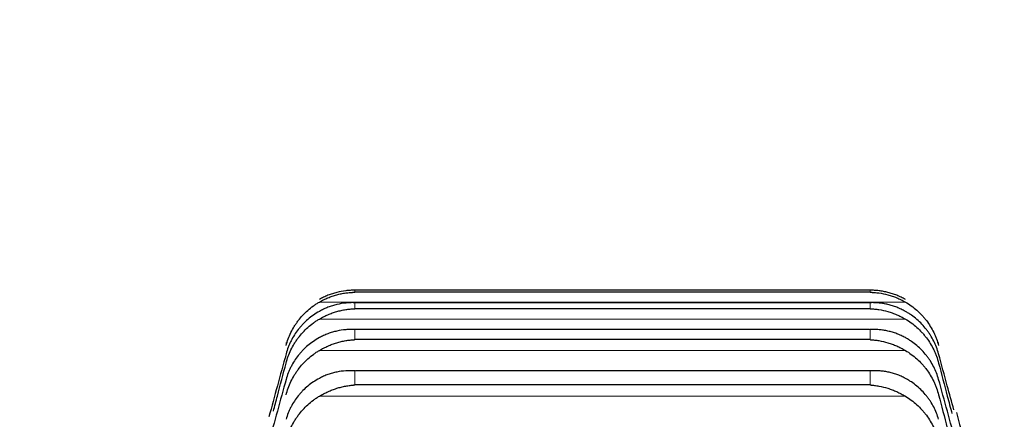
# Model space of a CAD drawing. Header units: inches. Extents: x 0 to 17820, y -10 to 12600.
# Tile 75 of 256: x 6437 to 6507, y 4972 to 5001. Entities that reach past the tile are written whole.
import ezdxf

# ---------------------------------------------------------------- set-up
doc = ezdxf.new("R2010")
doc.units = ezdxf.units.IN
doc.layers.add('1', color=7, linetype='Continuous', true_color=0xffffff)
doc.layers.add('254', color=7, linetype='Continuous', true_color=0xffffff)
doc.styles.add('latin_extended', font='simplex.shx')
doc.dimstyles.get("Standard").update_dxf_attribs({"dimtxt": 0.18, "dimasz": 0.18, "dimexe": 0.18, "dimexo": 0.0625, "dimgap": 0.09, "dimtad": 0, "dimtih": 1, "dimtoh": 1, "dimdec": 4, "dimzin": 0, "dimdsep": 46, "dimtxsty": 'Standard', "dimcen": 0.09, "dimadec": 0, "dimazin": 0, "dimtfac": 1, "dimtdec": 4, "dimtofl": 0, "dimtmove": 0, "dimatfit": 3, "dimfxl": 1, "dimtolj": 1, "dimtzin": 0, "dimarcsym": 0})

# ---------------------------------------------------------------- blocks, each defined once
blk = doc.blocks.new('_U11')
at = {"layer": '254', "color": 3, "linetype": 'Continuous', "lineweight": 13, "transparency": 16777216}
for p, q in [((1736.076, 5351.265), (961.577, 5351.265)), ((991.577, 4450.566), (991.577, 5246.265)), ((6476.743, 4345.566), (961.577, 4345.566))]:
    blk.add_line(p, q, dxfattribs=at)
at = {"layer": '254', "color": 3, "transparency": 16777216}
for points in [[(1009.077, 5246.265), (974.077, 5246.265), (991.577, 5351.265)], [(974.077, 4450.566), (1009.077, 4450.566), (991.577, 4345.566)]]:
    blk.add_solid(points, dxfattribs=at)
at = {"layer": 'Defpoints', "color": 0, "transparency": 16777216}
for p in [(991.577, 5351.265), (1766.076, 5351.265), (6506.743, 4345.566)]:
    blk.add_point(p, dxfattribs=at)
at = {"layer": '254', "color": 2, "lineweight": 13, "transparency": 16777216, "insert": (834.077, 4696.571), "char_height": 105, "attachment_point": 1, "rotation": 90, "style": 'latin_extended'}
blk.add_mtext('\\A1;\\C2;1006', dxfattribs=at)

msp = doc.modelspace()

# ---------------------------------------------------------------- linework, layer by layer
at = {"layer": '1', "color": 2, "linetype": 'Continuous', "lineweight": 25}
for p, q in [((6497.288, 4981.5), (6460.999, 4981.5)), ((6497.288, 4981.357), (6460.999, 4981.357)), ((6497.288, 4980.197), (6460.999, 4980.197)), ((6497.271, 4980.626), (6461.016, 4980.626)), ((6497.253, 4978.736), (6461.034, 4978.736)), ((6497.288, 4978.02), (6460.999, 4978.02)), ((6497.578, 4975.834), (6461.052, 4975.834)), ((6497.288, 4974.83), (6460.999, 4974.83))]:
    msp.add_line(p, q, dxfattribs=at)
at = {"layer": '1', "color": 110, "linetype": 'Continuous', "lineweight": 13}
for p, q in [((6460.999, 4981.357), (6460.999, 4981.5)), ((6497.288, 4981.357), (6497.288, 4981.5)), ((6499.775, 4980.67), (6458.512, 4980.67)), ((6497.288, 4980.624), (6460.999, 4980.624)), ((6460.999, 4980.197), (6460.999, 4980.624)), ((6497.288, 4980.197), (6497.288, 4980.624)), ((6499.775, 4979.473), (6458.512, 4979.473)), ((6497.288, 4978.731), (6460.999, 4978.731)), ((6460.999, 4978.02), (6460.999, 4978.731)), ((6497.288, 4978.02), (6497.288, 4978.731)), ((6456.17, 4977.601), (6456.17, 4977.819)), ((6502.117, 4977.601), (6502.117, 4977.819)), ((6499.775, 4977.261), (6458.512, 4977.261)), ((6497.288, 4975.824), (6460.999, 4975.824)), ((6460.999, 4974.83), (6460.999, 4975.824)), ((6497.288, 4974.83), (6497.288, 4975.824)), ((6499.775, 4974.037), (6458.512, 4974.037))]:
    msp.add_line(p, q, dxfattribs=at)
at = {"layer": '1', "color": 2, "linetype": 'Continuous', "lineweight": 25}
for points, knots in [([(6460.999, 4981.5), (6460.996, 4981.5), (6460.993, 4981.5), (6460.986, 4981.5), (6460.983, 4981.5), (6460.973, 4981.5), (6460.953, 4981.5), (6460.907, 4981.5), (6460.814, 4981.498), (6460.735, 4981.495), (6460.577, 4981.486), (6460.472, 4981.476), (6460.158, 4981.438), (6459.95, 4981.4), (6459.639, 4981.321), (6459.535, 4981.291), (6459.38, 4981.24), (6459.328, 4981.222), (6459.224, 4981.185), (6459.172, 4981.165), (6459.018, 4981.103), (6458.915, 4981.058), (6458.712, 4980.96), (6458.612, 4980.907), (6458.512, 4980.85)], [0, 0, 0, 0, 0.003906, 0.003906, 0.007813, 0.007813, 0.015625, 0.03125, 0.0625, 0.125, 0.125, 0.25, 0.25, 0.5, 0.5, 0.625, 0.625, 0.6875, 0.6875, 0.75, 0.75, 0.875, 0.875, 1, 1, 1, 1]), ([(6499.775, 4980.85), (6499.675, 4980.907), (6499.575, 4980.96), (6499.374, 4981.057), (6499.273, 4981.102), (6499.069, 4981.183), (6498.966, 4981.221), (6498.76, 4981.288), (6498.655, 4981.319), (6498.446, 4981.372), (6498.341, 4981.395), (6498.131, 4981.435), (6498.026, 4981.451), (6497.816, 4981.476), (6497.71, 4981.486), (6497.552, 4981.495), (6497.473, 4981.498), (6497.38, 4981.5), (6497.334, 4981.5), (6497.314, 4981.5), (6497.301, 4981.5), (6497.294, 4981.5), (6497.288, 4981.5)], [0, 0, 0, 0, 0.125, 0.125, 0.25, 0.25, 0.375, 0.375, 0.5, 0.5, 0.625, 0.625, 0.75, 0.75, 0.875, 0.875, 0.9375, 0.96875, 0.984375, 0.992188, 0.992188, 1, 1, 1, 1]), ([(6458.512, 4980.67), (6458.612, 4980.728), (6458.712, 4980.781), (6458.913, 4980.881), (6459.014, 4980.927), (6459.218, 4981.011), (6459.321, 4981.05), (6459.527, 4981.121), (6459.632, 4981.153), (6459.841, 4981.21), (6459.946, 4981.234), (6460.156, 4981.277), (6460.261, 4981.295), (6460.471, 4981.324), (6460.576, 4981.336), (6460.735, 4981.348), (6460.814, 4981.352), (6460.907, 4981.356), (6460.953, 4981.357), (6460.973, 4981.357), (6460.986, 4981.357), (6460.993, 4981.357), (6460.999, 4981.357)], [0, 0, 0, 0, 0.125, 0.125, 0.25, 0.25, 0.375, 0.375, 0.5, 0.5, 0.625, 0.625, 0.75, 0.75, 0.875, 0.875, 0.9375, 0.96875, 0.984375, 0.992188, 0.992188, 1, 1, 1, 1]), ([(6497.288, 4981.357), (6497.291, 4981.357), (6497.294, 4981.357), (6497.301, 4981.357), (6497.304, 4981.357), (6497.314, 4981.357), (6497.334, 4981.357), (6497.38, 4981.356), (6497.473, 4981.352), (6497.552, 4981.348), (6497.71, 4981.336), (6497.815, 4981.325), (6498.129, 4981.281), (6498.337, 4981.239), (6498.648, 4981.155), (6498.752, 4981.123), (6498.907, 4981.07), (6498.959, 4981.052), (6499.063, 4981.013), (6499.114, 4980.992), (6499.269, 4980.928), (6499.372, 4980.882), (6499.575, 4980.782), (6499.675, 4980.728), (6499.775, 4980.67)], [0, 0, 0, 0, 0.003906, 0.003906, 0.007812, 0.007812, 0.015625, 0.03125, 0.0625, 0.125, 0.125, 0.25, 0.25, 0.5, 0.5, 0.625, 0.625, 0.6875, 0.6875, 0.75, 0.75, 0.875, 0.875, 1, 1, 1, 1]), ([(6456.17, 4977.601), (6456.212, 4977.761), (6456.262, 4977.918), (6456.377, 4978.225), (6456.506, 4978.525), (6456.664, 4978.812), (6456.793, 4979.023), (6456.838, 4979.092), (6456.908, 4979.194), (6456.932, 4979.228), (6456.981, 4979.296), (6457.005, 4979.329), (6457.13, 4979.493), (6457.341, 4979.745), (6457.577, 4979.975), (6457.824, 4980.194), (6457.953, 4980.298), (6458.123, 4980.42), (6458.157, 4980.445), (6458.227, 4980.492), (6458.331, 4980.562), (6458.439, 4980.628), (6458.512, 4980.67)], [0, 0, 0, 0, 0.125, 0.125, 0.25, 0.375, 0.375, 0.4375, 0.4375, 0.46875, 0.46875, 0.5, 0.5, 0.625, 0.75, 0.75, 0.875, 0.875, 0.90625, 0.90625, 0.9375, 1, 1, 1, 1]), ([(6460.999, 4980.624), (6460.996, 4980.624), (6460.993, 4980.624), (6460.986, 4980.624), (6460.983, 4980.624), (6460.973, 4980.625), (6460.953, 4980.625), (6460.907, 4980.626), (6460.814, 4980.626), (6460.735, 4980.624), (6460.577, 4980.618), (6460.472, 4980.61), (6460.158, 4980.578), (6459.95, 4980.543), (6459.639, 4980.469), (6459.535, 4980.44), (6459.38, 4980.392), (6459.328, 4980.375), (6459.224, 4980.339), (6459.172, 4980.32), (6459.018, 4980.26), (6458.915, 4980.216), (6458.712, 4980.121), (6458.612, 4980.069), (6458.512, 4980.013)], [0, 0, 0, 0, 0.003906, 0.003906, 0.007812, 0.007812, 0.015625, 0.03125, 0.0625, 0.125, 0.125, 0.25, 0.25, 0.5, 0.5, 0.625, 0.625, 0.6875, 0.6875, 0.75, 0.75, 0.875, 0.875, 1, 1, 1, 1]), ([(6458.512, 4979.473), (6458.612, 4979.531), (6458.712, 4979.586), (6458.913, 4979.687), (6459.014, 4979.734), (6459.218, 4979.822), (6459.321, 4979.862), (6459.527, 4979.935), (6459.632, 4979.969), (6459.841, 4980.029), (6459.946, 4980.056), (6460.156, 4980.102), (6460.261, 4980.122), (6460.471, 4980.154), (6460.576, 4980.168), (6460.735, 4980.182), (6460.814, 4980.188), (6460.907, 4980.193), (6460.953, 4980.195), (6460.973, 4980.196), (6460.986, 4980.196), (6460.993, 4980.196), (6460.999, 4980.197)], [0, 0, 0, 0, 0.125, 0.125, 0.25, 0.25, 0.375, 0.375, 0.5, 0.5, 0.625, 0.625, 0.75, 0.75, 0.875, 0.875, 0.9375, 0.96875, 0.984375, 0.992188, 0.992188, 1, 1, 1, 1]), ([(6499.775, 4980.013), (6499.675, 4980.069), (6499.575, 4980.12), (6499.374, 4980.215), (6499.273, 4980.259), (6499.069, 4980.338), (6498.966, 4980.374), (6498.76, 4980.438), (6498.655, 4980.467), (6498.446, 4980.517), (6498.341, 4980.538), (6498.131, 4980.574), (6498.026, 4980.588), (6497.816, 4980.61), (6497.71, 4980.618), (6497.552, 4980.624), (6497.473, 4980.626), (6497.38, 4980.626), (6497.334, 4980.625), (6497.314, 4980.625), (6497.301, 4980.624), (6497.294, 4980.624), (6497.288, 4980.624)], [0, 0, 0, 0, 0.125, 0.125, 0.25, 0.25, 0.375, 0.375, 0.5, 0.5, 0.625, 0.625, 0.75, 0.75, 0.875, 0.875, 0.9375, 0.96875, 0.984375, 0.992187, 0.992187, 1, 1, 1, 1]), ([(6497.288, 4980.197), (6497.291, 4980.197), (6497.294, 4980.196), (6497.301, 4980.196), (6497.304, 4980.196), (6497.314, 4980.196), (6497.334, 4980.195), (6497.38, 4980.193), (6497.473, 4980.188), (6497.552, 4980.182), (6497.71, 4980.168), (6497.815, 4980.154), (6498.129, 4980.106), (6498.337, 4980.06), (6498.648, 4979.971), (6498.752, 4979.938), (6498.907, 4979.883), (6498.959, 4979.864), (6499.063, 4979.823), (6499.114, 4979.802), (6499.269, 4979.736), (6499.372, 4979.688), (6499.575, 4979.586), (6499.675, 4979.532), (6499.775, 4979.473)], [0, 0, 0, 0, 0.003906, 0.003906, 0.007813, 0.007813, 0.015625, 0.03125, 0.0625, 0.125, 0.125, 0.25, 0.25, 0.5, 0.5, 0.625, 0.625, 0.6875, 0.6875, 0.75, 0.75, 0.875, 0.875, 1, 1, 1, 1]), ([(6499.775, 4980.67), (6499.921, 4980.586), (6500.061, 4980.495), (6500.33, 4980.301), (6500.587, 4980.095), (6500.823, 4979.864), (6500.964, 4979.713), (6500.992, 4979.682), (6501.047, 4979.62), (6501.074, 4979.589), (6501.154, 4979.493), (6501.206, 4979.429), (6501.356, 4979.232), (6501.448, 4979.096), (6501.62, 4978.818), (6501.699, 4978.675), (6501.807, 4978.454), (6501.841, 4978.379), (6501.89, 4978.266), (6501.906, 4978.228), (6501.937, 4978.151), (6501.952, 4978.112), (6502.024, 4977.918), (6502.075, 4977.761), (6502.117, 4977.601)], [0, 0, 0, 0, 0.125, 0.125, 0.25, 0.375, 0.375, 0.40625, 0.40625, 0.4375, 0.4375, 0.5, 0.5, 0.625, 0.625, 0.75, 0.75, 0.8125, 0.8125, 0.84375, 0.84375, 0.875, 0.875, 1, 1, 1, 1]), ([(6458.512, 4980.013), (6458.366, 4979.931), (6458.226, 4979.843), (6457.957, 4979.655), (6457.7, 4979.454), (6457.463, 4979.23), (6457.323, 4979.083), (6457.295, 4979.053), (6457.24, 4978.993), (6457.213, 4978.962), (6457.133, 4978.869), (6457.081, 4978.806), (6456.931, 4978.615), (6456.839, 4978.483), (6456.667, 4978.212), (6456.588, 4978.072), (6456.48, 4977.857), (6456.445, 4977.784), (6456.397, 4977.674), (6456.381, 4977.637), (6456.35, 4977.562), (6456.335, 4977.524), (6456.263, 4977.335), (6456.212, 4977.181), (6456.17, 4977.025)], [0, 0, 0, 0, 0.125, 0.125, 0.25, 0.375, 0.375, 0.40625, 0.40625, 0.4375, 0.4375, 0.5, 0.5, 0.625, 0.625, 0.75, 0.75, 0.8125, 0.8125, 0.84375, 0.84375, 0.875, 0.875, 1, 1, 1, 1]), ([(6456.17, 4976.37), (6456.212, 4976.532), (6456.262, 4976.69), (6456.377, 4977), (6456.506, 4977.304), (6456.664, 4977.594), (6456.793, 4977.806), (6456.838, 4977.876), (6456.908, 4977.98), (6456.932, 4978.014), (6456.981, 4978.082), (6457.005, 4978.116), (6457.13, 4978.282), (6457.341, 4978.537), (6457.577, 4978.769), (6457.824, 4978.991), (6457.953, 4979.096), (6458.123, 4979.22), (6458.157, 4979.245), (6458.227, 4979.293), (6458.331, 4979.363), (6458.439, 4979.43), (6458.512, 4979.473)], [0, 0, 0, 0, 0.125, 0.125, 0.25, 0.375, 0.375, 0.4375, 0.4375, 0.46875, 0.46875, 0.5, 0.5, 0.625, 0.75, 0.75, 0.875, 0.875, 0.90625, 0.90625, 0.9375, 1, 1, 1, 1]), ([(6502.117, 4977.025), (6502.075, 4977.181), (6502.025, 4977.334), (6501.91, 4977.634), (6501.781, 4977.927), (6501.623, 4978.206), (6501.494, 4978.411), (6501.449, 4978.479), (6501.379, 4978.579), (6501.355, 4978.612), (6501.306, 4978.677), (6501.282, 4978.709), (6501.157, 4978.869), (6500.945, 4979.114), (6500.71, 4979.338), (6500.463, 4979.551), (6500.334, 4979.651), (6500.164, 4979.771), (6500.13, 4979.794), (6500.06, 4979.84), (6499.956, 4979.908), (6499.848, 4979.972), (6499.775, 4980.013)], [0, 0, 0, 0, 0.125, 0.125, 0.25, 0.375, 0.375, 0.4375, 0.4375, 0.46875, 0.46875, 0.5, 0.5, 0.625, 0.75, 0.75, 0.875, 0.875, 0.90625, 0.90625, 0.9375, 1, 1, 1, 1]), ([(6499.775, 4979.473), (6499.921, 4979.388), (6500.061, 4979.296), (6500.33, 4979.099), (6500.587, 4978.891), (6500.823, 4978.658), (6500.964, 4978.504), (6500.992, 4978.473), (6501.047, 4978.41), (6501.074, 4978.379), (6501.154, 4978.282), (6501.206, 4978.217), (6501.356, 4978.018), (6501.448, 4977.881), (6501.62, 4977.599), (6501.699, 4977.455), (6501.807, 4977.232), (6501.841, 4977.156), (6501.89, 4977.042), (6501.906, 4977.003), (6501.937, 4976.926), (6501.952, 4976.887), (6502.024, 4976.691), (6502.075, 4976.532), (6502.117, 4976.37)], [0, 0, 0, 0, 0.125, 0.125, 0.25, 0.375, 0.375, 0.40625, 0.40625, 0.4375, 0.4375, 0.5, 0.5, 0.625, 0.625, 0.75, 0.75, 0.8125, 0.8125, 0.84375, 0.84375, 0.875, 0.875, 1, 1, 1, 1]), ([(6460.999, 4978.731), (6460.996, 4978.731), (6460.993, 4978.732), (6460.986, 4978.732), (6460.983, 4978.732), (6460.973, 4978.732), (6460.953, 4978.733), (6460.907, 4978.734), (6460.814, 4978.736), (6460.735, 4978.736), (6460.577, 4978.732), (6460.472, 4978.727), (6460.158, 4978.7), (6459.95, 4978.668), (6459.639, 4978.6), (6459.535, 4978.573), (6459.38, 4978.527), (6459.328, 4978.511), (6459.224, 4978.477), (6459.172, 4978.458), (6459.018, 4978.401), (6458.915, 4978.358), (6458.712, 4978.265), (6458.612, 4978.215), (6458.512, 4978.16)], [0, 0, 0, 0, 0.003906, 0.003906, 0.007812, 0.007812, 0.015625, 0.03125, 0.0625, 0.125, 0.125, 0.25, 0.25, 0.5, 0.5, 0.625, 0.625, 0.6875, 0.6875, 0.75, 0.75, 0.875, 0.875, 1, 1, 1, 1]), ([(6499.775, 4978.16), (6499.675, 4978.215), (6499.575, 4978.265), (6499.374, 4978.357), (6499.273, 4978.399), (6499.069, 4978.476), (6498.966, 4978.51), (6498.76, 4978.571), (6498.655, 4978.598), (6498.446, 4978.645), (6498.341, 4978.664), (6498.131, 4978.696), (6498.026, 4978.709), (6497.816, 4978.727), (6497.71, 4978.732), (6497.552, 4978.736), (6497.473, 4978.736), (6497.38, 4978.734), (6497.334, 4978.733), (6497.314, 4978.732), (6497.301, 4978.732), (6497.294, 4978.732), (6497.288, 4978.731)], [0, 0, 0, 0, 0.125, 0.125, 0.25, 0.25, 0.375, 0.375, 0.5, 0.5, 0.625, 0.625, 0.75, 0.75, 0.875, 0.875, 0.9375, 0.96875, 0.984375, 0.992188, 0.992188, 1, 1, 1, 1]), ([(6458.512, 4978.16), (6458.366, 4978.079), (6458.226, 4977.993), (6457.957, 4977.808), (6457.7, 4977.611), (6457.463, 4977.391), (6457.323, 4977.246), (6457.295, 4977.216), (6457.24, 4977.157), (6457.213, 4977.127), (6457.133, 4977.036), (6457.081, 4976.974), (6456.931, 4976.785), (6456.839, 4976.656), (6456.667, 4976.389), (6456.588, 4976.251), (6456.48, 4976.039), (6456.445, 4975.968), (6456.397, 4975.859), (6456.381, 4975.822), (6456.35, 4975.748), (6456.335, 4975.711), (6456.263, 4975.525), (6456.212, 4975.374), (6456.17, 4975.22)], [0, 0, 0, 0, 0.125, 0.125, 0.25, 0.375, 0.375, 0.40625, 0.40625, 0.4375, 0.4375, 0.5, 0.5, 0.625, 0.625, 0.75, 0.75, 0.8125, 0.8125, 0.84375, 0.84375, 0.875, 0.875, 1, 1, 1, 1]), ([(6502.117, 4975.22), (6502.075, 4975.374), (6502.025, 4975.524), (6501.91, 4975.819), (6501.781, 4976.108), (6501.623, 4976.383), (6501.494, 4976.585), (6501.449, 4976.651), (6501.379, 4976.75), (6501.355, 4976.782), (6501.306, 4976.846), (6501.282, 4976.878), (6501.157, 4977.035), (6500.945, 4977.276), (6500.71, 4977.496), (6500.463, 4977.705), (6500.334, 4977.805), (6500.164, 4977.922), (6500.13, 4977.945), (6500.06, 4977.99), (6499.956, 4978.057), (6499.848, 4978.119), (6499.775, 4978.16)], [0, 0, 0, 0, 0.125, 0.125, 0.25, 0.375, 0.375, 0.4375, 0.4375, 0.46875, 0.46875, 0.5, 0.5, 0.625, 0.75, 0.75, 0.875, 0.875, 0.90625, 0.90625, 0.9375, 1, 1, 1, 1]), ([(6458.512, 4977.261), (6458.612, 4977.32), (6458.712, 4977.375), (6458.913, 4977.478), (6459.014, 4977.526), (6459.218, 4977.616), (6459.321, 4977.658), (6459.527, 4977.734), (6459.632, 4977.769), (6459.841, 4977.832), (6459.946, 4977.861), (6460.156, 4977.91), (6460.261, 4977.932), (6460.471, 4977.968), (6460.576, 4977.983), (6460.735, 4978), (6460.814, 4978.008), (6460.907, 4978.015), (6460.953, 4978.017), (6460.973, 4978.018), (6460.986, 4978.019), (6460.993, 4978.019), (6460.999, 4978.02)], [0, 0, 0, 0, 0.125, 0.125, 0.25, 0.25, 0.375, 0.375, 0.5, 0.5, 0.625, 0.625, 0.75, 0.75, 0.875, 0.875, 0.9375, 0.96875, 0.984375, 0.992188, 0.992188, 1, 1, 1, 1]), ([(6497.288, 4978.02), (6497.291, 4978.019), (6497.294, 4978.019), (6497.301, 4978.019), (6497.304, 4978.019), (6497.314, 4978.018), (6497.334, 4978.017), (6497.38, 4978.015), (6497.473, 4978.008), (6497.552, 4978), (6497.71, 4977.983), (6497.815, 4977.968), (6498.129, 4977.914), (6498.337, 4977.865), (6498.648, 4977.771), (6498.752, 4977.737), (6498.907, 4977.679), (6498.959, 4977.66), (6499.063, 4977.618), (6499.114, 4977.596), (6499.269, 4977.528), (6499.372, 4977.479), (6499.575, 4977.375), (6499.675, 4977.32), (6499.775, 4977.261)], [0, 0, 0, 0, 0.003906, 0.003906, 0.007813, 0.007813, 0.015625, 0.03125, 0.0625, 0.125, 0.125, 0.25, 0.25, 0.5, 0.5, 0.625, 0.625, 0.6875, 0.6875, 0.75, 0.75, 0.875, 0.875, 1, 1, 1, 1]), ([(6456.17, 4977.025), (6455.966, 4976.276), (6455.564, 4974.799), (6455.16, 4973.306), (6454.96, 4972.571)], [0, 0, 0, 0, 0.510074, 1, 1, 1, 1]), ([(6456.17, 4974.13), (6456.212, 4974.293), (6456.262, 4974.452), (6456.377, 4974.765), (6456.506, 4975.07), (6456.664, 4975.363), (6456.793, 4975.578), (6456.838, 4975.648), (6456.908, 4975.753), (6456.932, 4975.788), (6456.981, 4975.856), (6457.005, 4975.89), (6457.13, 4976.058), (6457.341, 4976.315), (6457.577, 4976.55), (6457.824, 4976.774), (6457.953, 4976.88), (6458.123, 4977.005), (6458.157, 4977.03), (6458.227, 4977.079), (6458.331, 4977.15), (6458.439, 4977.218), (6458.512, 4977.261)], [0, 0, 0, 0, 0.125, 0.125, 0.25, 0.375, 0.375, 0.4375, 0.4375, 0.46875, 0.46875, 0.5, 0.5, 0.625, 0.75, 0.75, 0.875, 0.875, 0.90625, 0.90625, 0.9375, 1, 1, 1, 1]), ([(6499.775, 4977.261), (6499.921, 4977.174), (6500.061, 4977.081), (6500.33, 4976.883), (6500.587, 4976.672), (6500.823, 4976.437), (6500.964, 4976.282), (6500.992, 4976.251), (6501.047, 4976.187), (6501.074, 4976.155), (6501.154, 4976.058), (6501.206, 4975.992), (6501.356, 4975.791), (6501.448, 4975.653), (6501.62, 4975.369), (6501.699, 4975.223), (6501.807, 4974.998), (6501.841, 4974.922), (6501.89, 4974.806), (6501.906, 4974.768), (6501.937, 4974.69), (6501.952, 4974.65), (6502.024, 4974.453), (6502.075, 4974.293), (6502.117, 4974.13)], [0, 0, 0, 0, 0.125, 0.125, 0.25, 0.375, 0.375, 0.40625, 0.40625, 0.4375, 0.4375, 0.5, 0.5, 0.625, 0.625, 0.75, 0.75, 0.8125, 0.8125, 0.84375, 0.84375, 0.875, 0.875, 1, 1, 1, 1]), ([(6503.192, 4973.066), (6503.038, 4973.635), (6502.678, 4974.962), (6502.321, 4976.276), (6502.117, 4977.025)], [0, 0, 0, 0, 0.426873, 1, 1, 1, 1]), ([(6455.275, 4972.981), (6455.368, 4973.335), (6455.668, 4974.468), (6455.966, 4975.596), (6456.17, 4976.37)], [0, 0, 0, 0, 0.312272, 1, 1, 1, 1]), ([(6502.117, 4976.37), (6502.321, 4975.596), (6502.634, 4974.41), (6502.949, 4973.22), (6503.058, 4972.808)], [0, 0, 0, 0, 0.654423, 1, 1, 1, 1]), ([(6458.512, 4975.293), (6458.366, 4975.214), (6458.226, 4975.13), (6457.957, 4974.948), (6457.7, 4974.755), (6457.463, 4974.539), (6457.323, 4974.397), (6457.295, 4974.368), (6457.24, 4974.31), (6457.213, 4974.28), (6457.133, 4974.19), (6457.081, 4974.13), (6456.931, 4973.945), (6456.839, 4973.817), (6456.667, 4973.555), (6456.588, 4973.42), (6456.48, 4973.212), (6456.445, 4973.141), (6456.397, 4973.034), (6456.381, 4972.998), (6456.35, 4972.926), (6456.335, 4972.89), (6456.263, 4972.706), (6456.212, 4972.557), (6456.17, 4972.406)], [0, 0, 0, 0, 0.125, 0.125, 0.25, 0.375, 0.375, 0.40625, 0.40625, 0.4375, 0.4375, 0.5, 0.5, 0.625, 0.625, 0.75, 0.75, 0.8125, 0.8125, 0.84375, 0.84375, 0.875, 0.875, 1, 1, 1, 1]), ([(6460.999, 4975.824), (6460.996, 4975.825), (6460.993, 4975.825), (6460.986, 4975.825), (6460.983, 4975.825), (6460.973, 4975.826), (6460.953, 4975.827), (6460.907, 4975.829), (6460.814, 4975.833), (6460.735, 4975.834), (6460.577, 4975.833), (6460.472, 4975.829), (6460.158, 4975.808), (6459.95, 4975.78), (6459.639, 4975.717), (6459.535, 4975.692), (6459.38, 4975.649), (6459.328, 4975.634), (6459.224, 4975.601), (6459.172, 4975.583), (6459.018, 4975.528), (6458.915, 4975.487), (6458.712, 4975.397), (6458.612, 4975.347), (6458.512, 4975.293)], [0, 0, 0, 0, 0.003906, 0.003906, 0.007813, 0.007813, 0.015625, 0.03125, 0.0625, 0.125, 0.125, 0.25, 0.25, 0.5, 0.5, 0.625, 0.625, 0.6875, 0.6875, 0.75, 0.75, 0.875, 0.875, 1, 1, 1, 1]), ([(6499.775, 4975.293), (6499.675, 4975.347), (6499.575, 4975.396), (6499.374, 4975.486), (6499.273, 4975.527), (6499.069, 4975.6), (6498.966, 4975.632), (6498.76, 4975.69), (6498.655, 4975.715), (6498.446, 4975.758), (6498.341, 4975.776), (6498.131, 4975.804), (6498.026, 4975.815), (6497.816, 4975.829), (6497.71, 4975.833), (6497.552, 4975.834), (6497.473, 4975.833), (6497.38, 4975.829), (6497.334, 4975.827), (6497.314, 4975.826), (6497.301, 4975.825), (6497.294, 4975.825), (6497.288, 4975.824)], [0, 0, 0, 0, 0.125, 0.125, 0.25, 0.25, 0.375, 0.375, 0.5, 0.5, 0.625, 0.625, 0.75, 0.75, 0.875, 0.875, 0.9375, 0.96875, 0.984375, 0.992188, 0.992188, 1, 1, 1, 1]), ([(6502.117, 4972.406), (6502.075, 4972.557), (6502.025, 4972.706), (6501.91, 4972.996), (6501.781, 4973.279), (6501.623, 4973.55), (6501.494, 4973.748), (6501.449, 4973.813), (6501.379, 4973.91), (6501.355, 4973.942), (6501.306, 4974.005), (6501.282, 4974.036), (6501.157, 4974.19), (6500.945, 4974.427), (6500.71, 4974.643), (6500.463, 4974.848), (6500.334, 4974.945), (6500.164, 4975.06), (6500.13, 4975.082), (6500.06, 4975.127), (6499.956, 4975.192), (6499.848, 4975.254), (6499.775, 4975.293)], [0, 0, 0, 0, 0.125, 0.125, 0.25, 0.375, 0.375, 0.4375, 0.4375, 0.46875, 0.46875, 0.5, 0.5, 0.625, 0.75, 0.75, 0.875, 0.875, 0.90625, 0.90625, 0.9375, 1, 1, 1, 1]), ([(6458.512, 4974.037), (6458.612, 4974.096), (6458.712, 4974.152), (6458.913, 4974.257), (6459.014, 4974.307), (6459.218, 4974.398), (6459.321, 4974.441), (6459.527, 4974.52), (6459.632, 4974.557), (6459.841, 4974.623), (6459.946, 4974.653), (6460.156, 4974.706), (6460.261, 4974.729), (6460.471, 4974.769), (6460.576, 4974.786), (6460.735, 4974.806), (6460.814, 4974.815), (6460.907, 4974.823), (6460.953, 4974.827), (6460.973, 4974.828), (6460.986, 4974.829), (6460.993, 4974.829), (6460.999, 4974.83)], [0, 0, 0, 0, 0.125, 0.125, 0.25, 0.25, 0.375, 0.375, 0.5, 0.5, 0.625, 0.625, 0.75, 0.75, 0.875, 0.875, 0.9375, 0.96875, 0.984375, 0.992187, 0.992187, 1, 1, 1, 1]), ([(6497.288, 4974.83), (6497.291, 4974.83), (6497.294, 4974.829), (6497.301, 4974.829), (6497.304, 4974.829), (6497.314, 4974.828), (6497.334, 4974.827), (6497.38, 4974.823), (6497.473, 4974.815), (6497.552, 4974.806), (6497.71, 4974.786), (6497.815, 4974.769), (6498.129, 4974.71), (6498.337, 4974.657), (6498.648, 4974.559), (6498.752, 4974.523), (6498.907, 4974.464), (6498.959, 4974.443), (6499.063, 4974.4), (6499.114, 4974.378), (6499.269, 4974.308), (6499.372, 4974.258), (6499.575, 4974.153), (6499.675, 4974.096), (6499.775, 4974.037)], [0, 0, 0, 0, 0.003906, 0.003906, 0.007812, 0.007812, 0.015625, 0.03125, 0.0625, 0.125, 0.125, 0.25, 0.25, 0.5, 0.5, 0.625, 0.625, 0.6875, 0.6875, 0.75, 0.75, 0.875, 0.875, 1, 1, 1, 1]), ([(6456.17, 4970.882), (6456.212, 4971.046), (6456.262, 4971.207), (6456.377, 4971.521), (6456.506, 4971.829), (6456.664, 4972.124), (6456.793, 4972.34), (6456.838, 4972.411), (6456.908, 4972.517), (6456.932, 4972.552), (6456.981, 4972.621), (6457.005, 4972.655), (6457.13, 4972.824), (6457.341, 4973.083), (6457.577, 4973.32), (6457.824, 4973.546), (6457.953, 4973.653), (6458.123, 4973.779), (6458.157, 4973.804), (6458.227, 4973.853), (6458.331, 4973.925), (6458.439, 4973.993), (6458.512, 4974.037)], [0, 0, 0, 0, 0.125, 0.125, 0.25, 0.375, 0.375, 0.4375, 0.4375, 0.46875, 0.46875, 0.5, 0.5, 0.625, 0.75, 0.75, 0.875, 0.875, 0.90625, 0.90625, 0.9375, 1, 1, 1, 1]), ([(6499.775, 4974.037), (6499.921, 4973.95), (6500.061, 4973.856), (6500.33, 4973.656), (6500.587, 4973.443), (6500.823, 4973.206), (6500.964, 4973.05), (6500.992, 4973.019), (6501.047, 4972.955), (6501.074, 4972.922), (6501.154, 4972.824), (6501.206, 4972.758), (6501.356, 4972.555), (6501.448, 4972.416), (6501.62, 4972.13), (6501.699, 4971.983), (6501.807, 4971.756), (6501.841, 4971.68), (6501.89, 4971.563), (6501.906, 4971.524), (6501.937, 4971.446), (6501.952, 4971.406), (6502.024, 4971.208), (6502.075, 4971.046), (6502.117, 4970.882)], [0, 0, 0, 0, 0.125, 0.125, 0.25, 0.375, 0.375, 0.40625, 0.40625, 0.4375, 0.4375, 0.5, 0.5, 0.625, 0.625, 0.75, 0.75, 0.8125, 0.8125, 0.84375, 0.84375, 0.875, 0.875, 1, 1, 1, 1]), ([(6502.117, 4974.13), (6502.321, 4973.35), (6502.731, 4971.787), (6503.181, 4970.077), (6503.427, 4969.148), (6503.465, 4969.005)], [0, 0, 0, 0, 0.458072, 0.916144, 1, 1, 1, 1]), ([(6503.372, 4972.888), (6503.572, 4972.136), (6503.982, 4970.601), (6504.395, 4969.056), (6504.606, 4968.267)], [0, 0, 0, 0, 0.491418, 1, 1, 1, 1])]:
    msp.add_open_spline(points, degree=3, knots=knots, dxfattribs=at)
for points in [[(6456.17, 4975.22), (6455.966, 4974.481), (6455.556, 4972.995), (6454.937, 4970.735), (6454.312, 4968.445), (6453.892, 4966.898), (6453.681, 4966.119)], [(6504.606, 4966.119), (6504.395, 4966.898), (6503.975, 4968.445), (6503.35, 4970.735), (6502.731, 4972.995), (6502.321, 4974.481), (6502.117, 4975.22)]]:
    msp.add_open_spline(points, degree=3, dxfattribs=at)

# ---------------------------------------------------------------- dimensions: what is measured, and where the dimension line sits
at = {"layer": '254', "color": 2, "linetype": 'Continuous', "lineweight": 13}
dim = msp.add_linear_dim(base=(991.577, 5351.265), p1=(6506.743, 4345.566), p2=(1766.076, 5351.265), angle=90, text='\\C2;1006', dimstyle='Standard', override={"dimscale": 30, "dimtxt": 3.5, "dimasz": 3.5, "dimexe": 1, "dimexo": 1, "dimgap": 1.75, "dimtad": 1, "dimtih": 0, "dimtoh": 0, "dimdec": 0, "dimlfac": 0.033333, "dimzin": 8, "dimdsep": 46, "dimlunit": 2, "dimpost": '', "dimtxsty": 'latin_extended', "dimsah": 1, "dimse1": 0, "dimse2": 0, "dimsd1": 0, "dimsd2": 0, "dimclrd": 3, "dimclre": 3, "dimclrt": 2, "dimtol": 0, "dimtm": -0.1, "dimtfac": 0.714286, "dimtdec": 3, "dimtofl": 1, "dimtmove": 0, "dimtzin": 8, "dimlwd": 13, "dimlwe": 13}, dxfattribs=at)
dim.commit()
dim.dimension.update_dxf_attribs({"geometry": '_U11', "text_midpoint": (991.577, 4869.071), "dimtype": 160})

doc.saveas('drawing.dxf')
